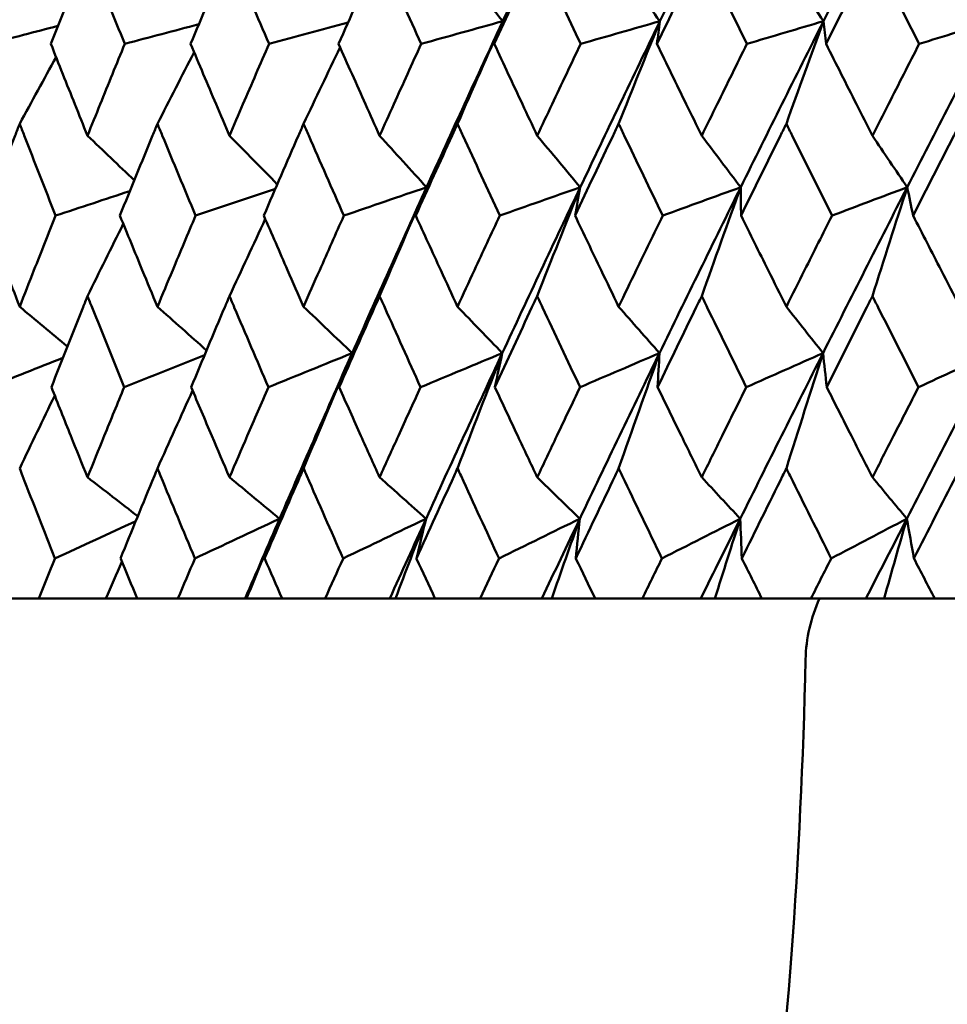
# Model space of a CAD drawing. Header units: millimetres. Extents: x 61 to 1929, y 482 to 2664.
# Tile 180 of 219: x 1230.59 to 1236.58, y 559.64 to 565.99. Entities that reach past the tile are written whole.
import ezdxf

# ---------------------------------------------------------------- set-up
doc = ezdxf.new("R2010")
doc.units = ezdxf.units.MM
doc.header["$LTSCALE"] = 10
doc.layers.add('Widoczne (ISO)', color=7, linetype='Continuous', lineweight=50)

msp = doc.modelspace()

# ---------------------------------------------------------------- linework, layer by layer
at = {"layer": 'Widoczne (ISO)'}
for p, q in [((1230.472, 562.2569), (1230.7189, 562.2569)), ((1231.1499, 562.2569), (1230.7189, 562.2569)), ((1231.3524, 562.2569), (1231.1499, 562.2569)), ((1231.3524, 562.2569), (1231.6153, 562.2569)), ((1232.049, 562.2569), (1231.6153, 562.2569)), ((1232.0581, 562.2569), (1232.049, 562.2569)), ((1232.2873, 562.2569), (1232.0581, 562.2569)), ((1232.2873, 562.2569), (1232.5652, 562.2569)), ((1232.9815, 562.2569), (1232.5652, 562.2569)), ((1233.0182, 562.2569), (1232.9815, 562.2569)), ((1233.2731, 562.2569), (1233.0182, 562.2569)), ((1233.2731, 562.2569), (1233.5649, 562.2569)), ((1233.9622, 562.2569), (1233.5649, 562.2569)), ((1234.0262, 562.2569), (1233.9622, 562.2569)), ((1234.3059, 562.2569), (1234.0262, 562.2569)), ((1234.3059, 562.2569), (1234.6104, 562.2569)), ((1234.9872, 562.2569), (1234.6104, 562.2569)), ((1235.0782, 562.2569), (1234.9872, 562.2569)), ((1235.3815, 562.2569), (1235.0782, 562.2569)), ((1235.3815, 562.2569), (1235.6976, 562.2569)), ((1236.0523, 562.2569), (1235.6976, 562.2569)), ((1236.17, 562.2569), (1236.0523, 562.2569)), ((1236.4958, 562.2569), (1236.17, 562.2569)), ((1236.4958, 562.2569), (1236.8221, 562.2569))]:
    msp.add_line(p, q, dxfattribs=at)
msp.add_circle((1245.1742, 532.2569), 50, dxfattribs=at)
msp.add_arc((1236.6629, 561.8422), 1, 155.50176, 178.68544, dxfattribs=at)
for points, knots in [([(1234.2124, 567.0518), (1234.0867, 566.7868), (1233.9621, 566.5218), (1233.7956, 566.1649), (1233.7528, 566.073), (1233.7102, 565.981)], [0.3692784, 0.3692784, 0.3692784, 0.3692784, 0.4608442, 0.4608442, 0.492629, 0.492629, 0.492629, 0.492629]), ([(1235.2468, 567.0518), (1235.1161, 566.7868), (1234.9863, 566.5218), (1234.8127, 566.1649), (1234.7681, 566.073), (1234.7235, 565.981)], [0.3692784, 0.3692784, 0.3692784, 0.3692784, 0.4608442, 0.4608442, 0.492629, 0.492629, 0.492629, 0.492629]), ([(1236.3204, 567.0518), (1236.1851, 566.7868), (1236.0507, 566.5218), (1235.8707, 566.1649), (1235.8244, 566.073), (1235.7782, 565.981)], [0.3692784, 0.3692784, 0.3692784, 0.3692784, 0.4608442, 0.4608442, 0.492629, 0.492629, 0.492629, 0.492629]), ([(1231.0321, 566.4306), (1231.0219, 566.4051), (1231.0117, 566.3795), (1230.9324, 566.1809), (1230.8638, 566.0079), (1230.7958, 565.8348)], [0.07138254, 0.07138254, 0.07138254, 0.07138254, 0.08018544, 0.08018544, 0.13983561, 0.13983561, 0.13983561, 0.13983561]), ([(1231.2724, 565.8348), (1231.2021, 566.0078), (1231.1322, 566.1808), (1231.0526, 566.3794), (1231.0423, 566.405), (1231.0321, 566.4306)], [0.02053386, 0.02053386, 0.02053386, 0.02053386, 0.08016461, 0.08016461, 0.08898694, 0.08898694, 0.08898694, 0.08898694]), ([(1231.948, 566.4306), (1231.9372, 566.4051), (1231.9263, 566.3795), (1231.8422, 566.1809), (1231.7694, 566.0079), (1231.6971, 565.8348)], [0.07138254, 0.07138254, 0.07138254, 0.07138254, 0.08018544, 0.08018544, 0.13983561, 0.13983561, 0.13983561, 0.13983561]), ([(1232.2027, 565.8348), (1232.1282, 566.0078), (1232.0542, 566.1808), (1231.9697, 566.3794), (1231.9589, 566.405), (1231.948, 566.4306)], [0.02053386, 0.02053386, 0.02053386, 0.02053386, 0.08016461, 0.08016461, 0.08898694, 0.08898694, 0.08898694, 0.08898694]), ([(1232.9161, 566.4306), (1232.9047, 566.4051), (1232.8933, 566.3795), (1232.8046, 566.1809), (1232.7279, 566.0079), (1232.6515, 565.8348)], [0.07138254, 0.07138254, 0.07138254, 0.07138254, 0.08018544, 0.08018544, 0.13983561, 0.13983561, 0.13983561, 0.13983561]), ([(1233.1841, 565.8348), (1233.1058, 566.0078), (1233.0279, 566.1808), (1232.939, 566.3794), (1232.9275, 566.405), (1232.9161, 566.4306)], [0.02053386, 0.02053386, 0.02053386, 0.02053386, 0.08016461, 0.08016461, 0.08898694, 0.08898694, 0.08898694, 0.08898694]), ([(1233.9326, 566.4306), (1233.9206, 566.4051), (1233.9087, 566.3795), (1233.8159, 566.1809), (1233.7354, 566.0079), (1233.6554, 565.8348)], [0.07138254, 0.07138254, 0.07138254, 0.07138254, 0.08018544, 0.08018544, 0.13983561, 0.13983561, 0.13983561, 0.13983561]), ([(1234.2129, 565.8348), (1234.131, 566.0078), (1234.0496, 566.1808), (1233.9565, 566.3794), (1233.9445, 566.405), (1233.9326, 566.4306)], [0.02053386, 0.02053386, 0.02053386, 0.02053386, 0.08016461, 0.08016461, 0.08898694, 0.08898694, 0.08898694, 0.08898694]), ([(1234.9934, 566.4306), (1234.981, 566.4051), (1234.9685, 566.3795), (1234.8719, 566.1809), (1234.7882, 566.0079), (1234.7048, 565.8348)], [0.07138254, 0.07138254, 0.07138254, 0.07138254, 0.08018544, 0.08018544, 0.13983561, 0.13983561, 0.13983561, 0.13983561]), ([(1235.2849, 565.8348), (1235.1999, 566.0078), (1235.1152, 566.1808), (1235.0183, 566.3794), (1235.0059, 566.405), (1234.9934, 566.4306)], [0.02053386, 0.02053386, 0.02053386, 0.02053386, 0.08016461, 0.08016461, 0.08898694, 0.08898694, 0.08898694, 0.08898694]), ([(1236.0944, 566.4306), (1236.0815, 566.4051), (1236.0687, 566.3795), (1235.9687, 566.1809), (1235.8819, 566.0079), (1235.7954, 565.8348)], [0.07138254, 0.07138254, 0.07138254, 0.07138254, 0.08018544, 0.08018544, 0.13983561, 0.13983561, 0.13983561, 0.13983561]), ([(1236.396, 565.8348), (1236.3081, 566.0078), (1236.2205, 566.1808), (1236.1202, 566.3794), (1236.1073, 566.405), (1236.0944, 566.4306)], [0.02053386, 0.02053386, 0.02053386, 0.02053386, 0.08016461, 0.08016461, 0.08898694, 0.08898694, 0.08898694, 0.08898694]), ([(1230.7958, 565.8348), (1230.8471, 565.7051), (1230.8987, 565.5754), (1230.9777, 565.378), (1231.0048, 565.3103), (1231.0321, 565.2426)], [0.01681985, 0.01681985, 0.01681985, 0.01681985, 0.06159108, 0.06159108, 0.08495433, 0.08495433, 0.08495433, 0.08495433]), ([(1231.0321, 565.2426), (1231.0593, 565.3103), (1231.0866, 565.378), (1231.1665, 565.5753), (1231.2193, 565.7051), (1231.2724, 565.8348)], [0.03825175, 0.03825175, 0.03825175, 0.03825175, 0.06160817, 0.06160817, 0.10638617, 0.10638617, 0.10638617, 0.10638617]), ([(1231.6971, 565.8348), (1231.7516, 565.7051), (1231.8064, 565.5754), (1231.8903, 565.378), (1231.9191, 565.3103), (1231.948, 565.2426)], [0.01681985, 0.01681985, 0.01681985, 0.01681985, 0.06159108, 0.06159108, 0.08495433, 0.08495433, 0.08495433, 0.08495433]), ([(1231.948, 565.2426), (1231.9769, 565.3103), (1232.0058, 565.378), (1232.0906, 565.5753), (1232.1465, 565.7051), (1232.2027, 565.8348)], [0.03825175, 0.03825175, 0.03825175, 0.03825175, 0.06160817, 0.06160817, 0.10638617, 0.10638617, 0.10638617, 0.10638617]), ([(1232.6515, 565.8348), (1232.7091, 565.7051), (1232.7669, 565.5754), (1232.8553, 565.378), (1232.8856, 565.3103), (1232.9161, 565.2426)], [0.01681985, 0.01681985, 0.01681985, 0.01681985, 0.06159108, 0.06159108, 0.08495433, 0.08495433, 0.08495433, 0.08495433]), ([(1232.9161, 565.2426), (1232.9465, 565.3103), (1232.977, 565.378), (1233.0662, 565.5753), (1233.125, 565.7051), (1233.1841, 565.8348)], [0.03825175, 0.03825175, 0.03825175, 0.03825175, 0.06160817, 0.06160817, 0.10638617, 0.10638617, 0.10638617, 0.10638617]), ([(1233.6554, 565.8348), (1233.7158, 565.7051), (1233.7763, 565.5754), (1233.8689, 565.378), (1233.9007, 565.3103), (1233.9326, 565.2426)], [0.01681985, 0.01681985, 0.01681985, 0.01681985, 0.06159108, 0.06159108, 0.08495433, 0.08495433, 0.08495433, 0.08495433]), ([(1233.9326, 565.2426), (1233.9644, 565.3103), (1233.9963, 565.378), (1234.0896, 565.5753), (1234.1511, 565.7051), (1234.2129, 565.8348)], [0.03825175, 0.03825175, 0.03825175, 0.03825175, 0.06160817, 0.06160817, 0.10638617, 0.10638617, 0.10638617, 0.10638617]), ([(1234.7048, 565.8348), (1234.7676, 565.7051), (1234.8308, 565.5754), (1234.9271, 565.378), (1234.9602, 565.3103), (1234.9934, 565.2426)], [0.01681985, 0.01681985, 0.01681985, 0.01681985, 0.06159108, 0.06159108, 0.08495433, 0.08495433, 0.08495433, 0.08495433]), ([(1234.9934, 565.2426), (1235.0266, 565.3103), (1235.0598, 565.378), (1235.1568, 565.5753), (1235.2208, 565.7051), (1235.2849, 565.8348)], [0.03825175, 0.03825175, 0.03825175, 0.03825175, 0.06160817, 0.06160817, 0.10638617, 0.10638617, 0.10638617, 0.10638617]), ([(1235.7954, 565.8348), (1235.8606, 565.7051), (1235.926, 565.5754), (1236.0258, 565.378), (1236.0601, 565.3103), (1236.0944, 565.2426)], [0.01681985, 0.01681985, 0.01681985, 0.01681985, 0.06159108, 0.06159108, 0.08495433, 0.08495433, 0.08495433, 0.08495433]), ([(1236.0944, 565.2426), (1236.1287, 565.3103), (1236.1631, 565.378), (1236.2635, 565.5753), (1236.3297, 565.7051), (1236.396, 565.8348)], [0.03825175, 0.03825175, 0.03825175, 0.03825175, 0.06160817, 0.06160817, 0.10638617, 0.10638617, 0.10638617, 0.10638617]), ([(1230.5949, 565.3196), (1230.5851, 565.2945), (1230.5754, 565.2693), (1230.4992, 565.0719), (1230.4332, 564.8996), (1230.3677, 564.7273)], [0.07597559, 0.07597559, 0.07597559, 0.07597559, 0.08464777, 0.08464777, 0.14401425, 0.14401425, 0.14401425, 0.14401425]), ([(1230.8261, 564.7273), (1230.7583, 564.8995), (1230.691, 565.0717), (1230.6144, 565.2692), (1230.6046, 565.2944), (1230.5949, 565.3196)], [0.02530969, 0.02530969, 0.02530969, 0.02530969, 0.08465152, 0.08465152, 0.09334823, 0.09334823, 0.09334823, 0.09334823]), ([(1231.4833, 565.3196), (1231.4729, 565.2945), (1231.4626, 565.2693), (1231.3814, 565.0719), (1231.311, 564.8996), (1231.2411, 564.7273)], [0.07597559, 0.07597559, 0.07597559, 0.07597559, 0.08464777, 0.08464777, 0.14401425, 0.14401425, 0.14401425, 0.14401425]), ([(1231.7293, 564.7273), (1231.6572, 564.8995), (1231.5856, 565.0717), (1231.5041, 565.2692), (1231.4937, 565.2944), (1231.4833, 565.3196)], [0.02530969, 0.02530969, 0.02530969, 0.02530969, 0.08465152, 0.08465152, 0.09334823, 0.09334823, 0.09334823, 0.09334823]), ([(1232.4257, 565.3196), (1232.4148, 565.2945), (1232.4038, 565.2693), (1232.318, 565.0719), (1232.2435, 564.8996), (1232.1695, 564.7273)], [0.07597559, 0.07597559, 0.07597559, 0.07597559, 0.08464777, 0.08464777, 0.14401425, 0.14401425, 0.14401425, 0.14401425]), ([(1232.6855, 564.7273), (1232.6095, 564.8995), (1232.5339, 565.0717), (1232.4477, 565.2692), (1232.4367, 565.2944), (1232.4257, 565.3196)], [0.02530969, 0.02530969, 0.02530969, 0.02530969, 0.08465152, 0.08465152, 0.09334823, 0.09334823, 0.09334823, 0.09334823]), ([(1233.4185, 565.3196), (1233.407, 565.2945), (1233.3955, 565.2693), (1233.3054, 565.0719), (1233.2271, 564.8996), (1233.1493, 564.7273)], [0.07597559, 0.07597559, 0.07597559, 0.07597559, 0.08464777, 0.08464777, 0.14401425, 0.14401425, 0.14401425, 0.14401425]), ([(1233.6911, 564.7273), (1233.6114, 564.8995), (1233.5321, 565.0717), (1233.4416, 565.2692), (1233.4301, 565.2944), (1233.4185, 565.3196)], [0.02530969, 0.02530969, 0.02530969, 0.02530969, 0.08465152, 0.08465152, 0.09334823, 0.09334823, 0.09334823, 0.09334823]), ([(1234.4577, 565.3196), (1234.4457, 565.2945), (1234.4337, 565.2693), (1234.3396, 565.0719), (1234.2578, 564.8996), (1234.1765, 564.7273)], [0.07597559, 0.07597559, 0.07597559, 0.07597559, 0.08464777, 0.08464777, 0.14401425, 0.14401425, 0.14401425, 0.14401425]), ([(1234.7419, 564.7273), (1234.6588, 564.8995), (1234.5762, 565.0717), (1234.4818, 565.2692), (1234.4697, 565.2944), (1234.4577, 565.3196)], [0.02530969, 0.02530969, 0.02530969, 0.02530969, 0.08465152, 0.08465152, 0.09334823, 0.09334823, 0.09334823, 0.09334823]), ([(1235.5392, 565.3196), (1235.5267, 565.2945), (1235.5142, 565.2693), (1235.4165, 565.0719), (1235.3316, 564.8996), (1235.2471, 564.7273)], [0.07597559, 0.07597559, 0.07597559, 0.07597559, 0.08464777, 0.08464777, 0.14401425, 0.14401425, 0.14401425, 0.14401425]), ([(1235.8339, 564.7273), (1235.7478, 564.8995), (1235.6621, 565.0717), (1235.5642, 565.2692), (1235.5517, 565.2944), (1235.5392, 565.3196)], [0.02530969, 0.02530969, 0.02530969, 0.02530969, 0.08465152, 0.08465152, 0.09334823, 0.09334823, 0.09334823, 0.09334823]), ([(1236.6586, 565.3196), (1236.6458, 565.2945), (1236.6329, 565.2693), (1236.532, 565.0719), (1236.4443, 564.8996), (1236.3569, 564.7273)], [0.07597559, 0.07597559, 0.07597559, 0.07597559, 0.08464777, 0.08464777, 0.14401425, 0.14401425, 0.14401425, 0.14401425]), ([(1230.3677, 564.7273), (1230.4126, 564.61), (1230.4578, 564.4926), (1230.5337, 564.2968), (1230.5642, 564.2184), (1230.5949, 564.1399)], [0.02104899, 0.02104899, 0.02104899, 0.02104899, 0.0615671, 0.0615671, 0.08866561, 0.08866561, 0.08866561, 0.08866561]), ([(1230.5949, 564.1399), (1230.6255, 564.2183), (1230.6562, 564.2968), (1230.7332, 564.4926), (1230.7795, 564.61), (1230.8261, 564.7273)], [0.03448054, 0.03448054, 0.03448054, 0.03448054, 0.06157222, 0.06157222, 0.10209717, 0.10209717, 0.10209717, 0.10209717]), ([(1231.2411, 564.7273), (1231.2891, 564.61), (1231.3373, 564.4926), (1231.4182, 564.2968), (1231.4507, 564.2184), (1231.4833, 564.1399)], [0.02104899, 0.02104899, 0.02104899, 0.02104899, 0.0615671, 0.0615671, 0.08866561, 0.08866561, 0.08866561, 0.08866561]), ([(1231.4833, 564.1399), (1231.5159, 564.2183), (1231.5486, 564.2968), (1231.6305, 564.4926), (1231.6798, 564.61), (1231.7293, 564.7273)], [0.03448054, 0.03448054, 0.03448054, 0.03448054, 0.06157222, 0.06157222, 0.10209717, 0.10209717, 0.10209717, 0.10209717]), ([(1232.1695, 564.7273), (1232.2203, 564.61), (1232.2714, 564.4926), (1232.3569, 564.2968), (1232.3913, 564.2184), (1232.4257, 564.1399)], [0.02104899, 0.02104899, 0.02104899, 0.02104899, 0.0615671, 0.0615671, 0.08866561, 0.08866561, 0.08866561, 0.08866561]), ([(1232.4257, 564.1399), (1232.4602, 564.2183), (1232.4948, 564.2968), (1232.5813, 564.4926), (1232.6333, 564.61), (1232.6855, 564.7273)], [0.03448054, 0.03448054, 0.03448054, 0.03448054, 0.06157222, 0.06157222, 0.10209717, 0.10209717, 0.10209717, 0.10209717]), ([(1233.1493, 564.7273), (1233.2027, 564.61), (1233.2563, 564.4926), (1233.3462, 564.2968), (1233.3823, 564.2184), (1233.4185, 564.1399)], [0.02104899, 0.02104899, 0.02104899, 0.02104899, 0.0615671, 0.0615671, 0.08866561, 0.08866561, 0.08866561, 0.08866561]), ([(1233.4185, 564.1399), (1233.4547, 564.2183), (1233.491, 564.2968), (1233.5817, 564.4926), (1233.6363, 564.61), (1233.6911, 564.7273)], [0.03448054, 0.03448054, 0.03448054, 0.03448054, 0.06157222, 0.06157222, 0.10209717, 0.10209717, 0.10209717, 0.10209717]), ([(1234.1765, 564.7273), (1234.2323, 564.61), (1234.2884, 564.4926), (1234.3822, 564.2968), (1234.4199, 564.2184), (1234.4577, 564.1399)], [0.02104899, 0.02104899, 0.02104899, 0.02104899, 0.0615671, 0.0615671, 0.08866561, 0.08866561, 0.08866561, 0.08866561]), ([(1234.4577, 564.1399), (1234.4955, 564.2183), (1234.5333, 564.2968), (1234.628, 564.4926), (1234.6848, 564.61), (1234.7419, 564.7273)], [0.03448054, 0.03448054, 0.03448054, 0.03448054, 0.06157222, 0.06157222, 0.10209717, 0.10209717, 0.10209717, 0.10209717]), ([(1235.2471, 564.7273), (1235.3051, 564.61), (1235.3634, 564.4926), (1235.4608, 564.2968), (1235.4999, 564.2184), (1235.5392, 564.1399)], [0.02104899, 0.02104899, 0.02104899, 0.02104899, 0.0615671, 0.0615671, 0.08866561, 0.08866561, 0.08866561, 0.08866561]), ([(1235.5392, 564.1399), (1235.5784, 564.2183), (1235.6176, 564.2968), (1235.7158, 564.4926), (1235.7748, 564.61), (1235.8339, 564.7273)], [0.03448054, 0.03448054, 0.03448054, 0.03448054, 0.06157222, 0.06157222, 0.10209717, 0.10209717, 0.10209717, 0.10209717]), ([(1236.3569, 564.7273), (1236.4169, 564.61), (1236.4771, 564.4926), (1236.5777, 564.2968), (1236.6182, 564.2184), (1236.6586, 564.1399)], [0.02104899, 0.02104899, 0.02104899, 0.02104899, 0.0615671, 0.0615671, 0.08866561, 0.08866561, 0.08866561, 0.08866561]), ([(1231.0321, 564.2082), (1231.0224, 564.184), (1231.0128, 564.1599), (1230.9347, 563.9641), (1230.8667, 563.7924), (1230.7992, 563.6208)], [0.0806421, 0.0806421, 0.0806421, 0.0806421, 0.08897282, 0.08897282, 0.14811965, 0.14811965, 0.14811965, 0.14811965]), ([(1231.2689, 563.6208), (1231.1992, 563.7923), (1231.1299, 563.9639), (1231.0515, 564.1597), (1231.0418, 564.1839), (1231.0321, 564.2082)], [0.02983351, 0.02983351, 0.02983351, 0.02983351, 0.0889495, 0.0889495, 0.09731113, 0.09731113, 0.09731113, 0.09731113]), ([(1231.948, 564.2082), (1231.9377, 564.184), (1231.9275, 564.1599), (1231.8446, 563.9641), (1231.7724, 563.7924), (1231.7007, 563.6208)], [0.0806421, 0.0806421, 0.0806421, 0.0806421, 0.08897282, 0.08897282, 0.14811965, 0.14811965, 0.14811965, 0.14811965]), ([(1232.1989, 563.6208), (1232.1251, 563.7923), (1232.0518, 563.9639), (1231.9686, 564.1597), (1231.9583, 564.1839), (1231.948, 564.2082)], [0.02983351, 0.02983351, 0.02983351, 0.02983351, 0.0889495, 0.0889495, 0.09731113, 0.09731113, 0.09731113, 0.09731113]), ([(1232.9161, 564.2082), (1232.9053, 564.184), (1232.8945, 564.1599), (1232.8072, 563.9641), (1232.731, 563.7924), (1232.6554, 563.6208)], [0.0806421, 0.0806421, 0.0806421, 0.0806421, 0.08897282, 0.08897282, 0.14811965, 0.14811965, 0.14811965, 0.14811965]), ([(1233.1802, 563.6208), (1233.1026, 563.7923), (1233.0254, 563.9639), (1232.9378, 564.1597), (1232.9269, 564.1839), (1232.9161, 564.2082)], [0.02983351, 0.02983351, 0.02983351, 0.02983351, 0.0889495, 0.0889495, 0.09731113, 0.09731113, 0.09731113, 0.09731113]), ([(1233.9326, 564.2082), (1233.9213, 564.184), (1233.91, 564.1599), (1233.8185, 563.9641), (1233.7388, 563.7924), (1233.6594, 563.6208)], [0.0806421, 0.0806421, 0.0806421, 0.0806421, 0.08897282, 0.08897282, 0.14811965, 0.14811965, 0.14811965, 0.14811965]), ([(1234.2088, 563.6208), (1234.1277, 563.7923), (1234.0469, 563.9639), (1233.9553, 564.1597), (1233.9439, 564.1839), (1233.9326, 564.2082)], [0.02983351, 0.02983351, 0.02983351, 0.02983351, 0.0889495, 0.0889495, 0.09731113, 0.09731113, 0.09731113, 0.09731113]), ([(1234.9934, 564.2082), (1234.9816, 564.184), (1234.9699, 564.1599), (1234.8747, 563.9641), (1234.7916, 563.7924), (1234.7089, 563.6208)], [0.0806421, 0.0806421, 0.0806421, 0.0806421, 0.08897282, 0.08897282, 0.14811965, 0.14811965, 0.14811965, 0.14811965]), ([(1235.2807, 563.6208), (1235.1964, 563.7923), (1235.1124, 563.9639), (1235.017, 564.1597), (1235.0052, 564.1839), (1234.9934, 564.2082)], [0.02983351, 0.02983351, 0.02983351, 0.02983351, 0.0889495, 0.0889495, 0.09731113, 0.09731113, 0.09731113, 0.09731113]), ([(1236.0944, 564.2082), (1236.0822, 564.184), (1236.0701, 564.1599), (1235.9715, 563.9641), (1235.8855, 563.7924), (1235.7998, 563.6208)], [0.0806421, 0.0806421, 0.0806421, 0.0806421, 0.08897282, 0.08897282, 0.14811965, 0.14811965, 0.14811965, 0.14811965]), ([(1236.3916, 563.6208), (1236.3044, 563.7923), (1236.2176, 563.9639), (1236.1189, 564.1597), (1236.1066, 564.1839), (1236.0944, 564.2082)], [0.02983351, 0.02983351, 0.02983351, 0.02983351, 0.0889495, 0.0889495, 0.09731113, 0.09731113, 0.09731113, 0.09731113]), ([(1230.7992, 563.6208), (1230.8408, 563.516), (1230.8827, 563.4111), (1230.9603, 563.2173), (1230.9961, 563.1284), (1231.0321, 563.0395)], [0.02528165, 0.02528165, 0.02528165, 0.02528165, 0.06150593, 0.06150593, 0.09223152, 0.09223152, 0.09223152, 0.09223152]), ([(1231.0321, 563.0395), (1231.068, 563.1284), (1231.1041, 563.2173), (1231.183, 563.4111), (1231.2258, 563.5159), (1231.2689, 563.6208)], [0.03078053, 0.03078053, 0.03078053, 0.03078053, 0.06149921, 0.06149921, 0.09773041, 0.09773041, 0.09773041, 0.09773041]), ([(1231.7007, 563.6208), (1231.7449, 563.516), (1231.7894, 563.4111), (1231.8719, 563.2173), (1231.9099, 563.1284), (1231.948, 563.0395)], [0.02528165, 0.02528165, 0.02528165, 0.02528165, 0.06150593, 0.06150593, 0.09223152, 0.09223152, 0.09223152, 0.09223152]), ([(1231.948, 563.0395), (1231.9861, 563.1284), (1232.0244, 563.2173), (1232.108, 563.4111), (1232.1534, 563.5159), (1232.1989, 563.6208)], [0.03078053, 0.03078053, 0.03078053, 0.03078053, 0.06149921, 0.06149921, 0.09773041, 0.09773041, 0.09773041, 0.09773041]), ([(1232.6554, 563.6208), (1232.702, 563.516), (1232.7489, 563.4111), (1232.8359, 563.2173), (1232.8759, 563.1284), (1232.9161, 563.0395)], [0.02528165, 0.02528165, 0.02528165, 0.02528165, 0.06150593, 0.06150593, 0.09223152, 0.09223152, 0.09223152, 0.09223152]), ([(1232.9161, 563.0395), (1232.9562, 563.1284), (1232.9965, 563.2173), (1233.0845, 563.4111), (1233.1323, 563.5159), (1233.1802, 563.6208)], [0.03078053, 0.03078053, 0.03078053, 0.03078053, 0.06149921, 0.06149921, 0.09773041, 0.09773041, 0.09773041, 0.09773041]), ([(1233.6594, 563.6208), (1233.7084, 563.516), (1233.7575, 563.4111), (1233.8486, 563.2173), (1233.8905, 563.1284), (1233.9326, 563.0395)], [0.02528165, 0.02528165, 0.02528165, 0.02528165, 0.06150593, 0.06150593, 0.09223152, 0.09223152, 0.09223152, 0.09223152]), ([(1233.9326, 563.0395), (1233.9746, 563.1284), (1234.0167, 563.2173), (1234.1088, 563.4111), (1234.1587, 563.5159), (1234.2088, 563.6208)], [0.03078053, 0.03078053, 0.03078053, 0.03078053, 0.06149921, 0.06149921, 0.09773041, 0.09773041, 0.09773041, 0.09773041]), ([(1234.7089, 563.6208), (1234.76, 563.516), (1234.8111, 563.4111), (1234.906, 563.2173), (1234.9496, 563.1284), (1234.9934, 563.0395)], [0.02528165, 0.02528165, 0.02528165, 0.02528165, 0.06150593, 0.06150593, 0.09223152, 0.09223152, 0.09223152, 0.09223152]), ([(1234.9934, 563.0395), (1235.0371, 563.1284), (1235.081, 563.2173), (1235.1767, 563.4111), (1235.2286, 563.5159), (1235.2807, 563.6208)], [0.03078053, 0.03078053, 0.03078053, 0.03078053, 0.06149921, 0.06149921, 0.09773041, 0.09773041, 0.09773041, 0.09773041]), ([(1235.7998, 563.6208), (1235.8526, 563.516), (1235.9057, 563.4111), (1236.0039, 563.2173), (1236.0491, 563.1284), (1236.0944, 563.0395)], [0.02528165, 0.02528165, 0.02528165, 0.02528165, 0.06150593, 0.06150593, 0.09223152, 0.09223152, 0.09223152, 0.09223152]), ([(1236.0944, 563.0395), (1236.1397, 563.1284), (1236.1851, 563.2173), (1236.2841, 563.4111), (1236.3378, 563.5159), (1236.3916, 563.6208)], [0.03078053, 0.03078053, 0.03078053, 0.03078053, 0.06149921, 0.06149921, 0.09773041, 0.09773041, 0.09773041, 0.09773041]), ([(1230.8219, 562.5162), (1230.752, 562.6935), (1230.6827, 562.8708), (1230.6075, 563.0645), (1230.6012, 563.0809), (1230.5949, 563.0972)], [0.0297954, 0.0297954, 0.0297954, 0.0297954, 0.09092493, 0.09092493, 0.09655955, 0.09655955, 0.09655955, 0.09655955]), ([(1231.4833, 563.0972), (1231.4766, 563.081), (1231.4699, 563.0647), (1231.3901, 562.871), (1231.3175, 562.6936), (1231.2454, 562.5162)], [0.0853813, 0.0853813, 0.0853813, 0.0853813, 0.09097809, 0.09097809, 0.15214536, 0.15214536, 0.15214536, 0.15214536]), ([(1231.7249, 562.5162), (1231.6505, 562.6935), (1231.5768, 562.8708), (1231.4968, 563.0645), (1231.49, 563.0809), (1231.4833, 563.0972)], [0.0297954, 0.0297954, 0.0297954, 0.0297954, 0.09092493, 0.09092493, 0.09655955, 0.09655955, 0.09655955, 0.09655955]), ([(1232.4257, 563.0972), (1232.4187, 563.081), (1232.4116, 563.0647), (1232.3272, 562.871), (1232.2504, 562.6936), (1232.1741, 562.5162)], [0.0853813, 0.0853813, 0.0853813, 0.0853813, 0.09097809, 0.09097809, 0.15214536, 0.15214536, 0.15214536, 0.15214536]), ([(1232.6808, 562.5162), (1232.6025, 562.6935), (1232.5245, 562.8708), (1232.44, 563.0645), (1232.4329, 563.0809), (1232.4257, 563.0972)], [0.0297954, 0.0297954, 0.0297954, 0.0297954, 0.09092493, 0.09092493, 0.09655955, 0.09655955, 0.09655955, 0.09655955]), ([(1233.4185, 563.0972), (1233.4111, 563.081), (1233.4037, 563.0647), (1233.3151, 562.871), (1233.2344, 562.6936), (1233.1541, 562.5162)], [0.0853813, 0.0853813, 0.0853813, 0.0853813, 0.09097809, 0.09097809, 0.15214536, 0.15214536, 0.15214536, 0.15214536]), ([(1233.6862, 562.5162), (1233.604, 562.6935), (1233.5222, 562.8708), (1233.4335, 563.0645), (1233.426, 563.0809), (1233.4185, 563.0972)], [0.0297954, 0.0297954, 0.0297954, 0.0297954, 0.09092493, 0.09092493, 0.09655955, 0.09655955, 0.09655955, 0.09655955]), ([(1234.4577, 563.0972), (1234.4499, 563.081), (1234.4422, 563.0647), (1234.3497, 562.871), (1234.2654, 562.6936), (1234.1815, 562.5162)], [0.0853813, 0.0853813, 0.0853813, 0.0853813, 0.09097809, 0.09097809, 0.15214536, 0.15214536, 0.15214536, 0.15214536]), ([(1234.7368, 562.5162), (1234.6512, 562.6935), (1234.5659, 562.8708), (1234.4733, 563.0645), (1234.4655, 563.0809), (1234.4577, 563.0972)], [0.0297954, 0.0297954, 0.0297954, 0.0297954, 0.09092493, 0.09092493, 0.09655955, 0.09655955, 0.09655955, 0.09655955]), ([(1235.5392, 563.0972), (1235.5311, 563.081), (1235.5231, 563.0647), (1235.4271, 562.871), (1235.3395, 562.6936), (1235.2523, 562.5162)], [0.0853813, 0.0853813, 0.0853813, 0.0853813, 0.09097809, 0.09097809, 0.15214536, 0.15214536, 0.15214536, 0.15214536]), ([(1235.8286, 562.5162), (1235.7399, 562.6935), (1235.6515, 562.8708), (1235.5554, 563.0645), (1235.5473, 563.0809), (1235.5392, 563.0972)], [0.0297954, 0.0297954, 0.0297954, 0.0297954, 0.09092493, 0.09092493, 0.09655955, 0.09655955, 0.09655955, 0.09655955]), ([(1236.6586, 563.0972), (1236.6503, 563.081), (1236.642, 563.0647), (1236.5429, 562.871), (1236.4524, 562.6936), (1236.3622, 562.5162)], [0.0853813, 0.0853813, 0.0853813, 0.0853813, 0.09097809, 0.09097809, 0.15214536, 0.15214536, 0.15214536, 0.15214536]), ([(1230.7189, 562.2569), (1230.7529, 562.3428), (1230.787, 562.4287), (1230.8215, 562.5151), (1230.8217, 562.5156), (1230.8219, 562.5162)], [0, 0, 0, 0, 0.02969567, 0.02969567, 0.02988021, 0.02988021, 0.02988021, 0.02988021]), ([(1231.2454, 562.5162), (1231.2456, 562.5156), (1231.2459, 562.5151), (1231.2814, 562.4287), (1231.3168, 562.3428), (1231.3524, 562.2569)], [0.02951568, 0.02951568, 0.02951568, 0.02951568, 0.02969929, 0.02969929, 0.05939589, 0.05939589, 0.05939589, 0.05939589]), ([(1231.6153, 562.2569), (1231.6515, 562.3428), (1231.6878, 562.4287), (1231.7244, 562.5151), (1231.7246, 562.5156), (1231.7249, 562.5162)], [0, 0, 0, 0, 0.02969567, 0.02969567, 0.02988021, 0.02988021, 0.02988021, 0.02988021]), ([(1232.1741, 562.5162), (1232.1743, 562.5156), (1232.1746, 562.5151), (1232.2122, 562.4287), (1232.2497, 562.3428), (1232.2873, 562.2569)], [0.02951568, 0.02951568, 0.02951568, 0.02951568, 0.02969929, 0.02969929, 0.05939589, 0.05939589, 0.05939589, 0.05939589]), ([(1232.5652, 562.2569), (1232.6034, 562.3428), (1232.6417, 562.4287), (1232.6804, 562.5151), (1232.6806, 562.5156), (1232.6808, 562.5162)], [0, 0, 0, 0, 0.02969567, 0.02969567, 0.02988021, 0.02988021, 0.02988021, 0.02988021]), ([(1233.1541, 562.5162), (1233.1543, 562.5156), (1233.1546, 562.5151), (1233.1941, 562.4287), (1233.2336, 562.3428), (1233.2731, 562.2569)], [0.02951568, 0.02951568, 0.02951568, 0.02951568, 0.02969929, 0.02969929, 0.05939589, 0.05939589, 0.05939589, 0.05939589]), ([(1233.5649, 562.2569), (1233.605, 562.3428), (1233.6451, 562.4287), (1233.6857, 562.5151), (1233.6859, 562.5156), (1233.6862, 562.5162)], [0, 0, 0, 0, 0.02969567, 0.02969567, 0.02988021, 0.02988021, 0.02988021, 0.02988021]), ([(1234.1815, 562.5162), (1234.1817, 562.5156), (1234.182, 562.5151), (1234.2233, 562.4287), (1234.2646, 562.3428), (1234.3059, 562.2569)], [0.02951568, 0.02951568, 0.02951568, 0.02951568, 0.02969929, 0.02969929, 0.05939589, 0.05939589, 0.05939589, 0.05939589]), ([(1234.6104, 562.2569), (1234.6522, 562.3428), (1234.6941, 562.4287), (1234.7363, 562.5151), (1234.7365, 562.5156), (1234.7368, 562.5162)], [0, 0, 0, 0, 0.02969567, 0.02969567, 0.02988021, 0.02988021, 0.02988021, 0.02988021]), ([(1235.2523, 562.5162), (1235.2526, 562.5156), (1235.2528, 562.5151), (1235.2958, 562.4287), (1235.3386, 562.3428), (1235.3815, 562.2569)], [0.02951568, 0.02951568, 0.02951568, 0.02951568, 0.02969929, 0.02969929, 0.05939589, 0.05939589, 0.05939589, 0.05939589]), ([(1235.6976, 562.2569), (1235.7409, 562.3428), (1235.7843, 562.4287), (1235.8281, 562.5151), (1235.8284, 562.5156), (1235.8286, 562.5162)], [0, 0, 0, 0, 0.02969567, 0.02969567, 0.02988021, 0.02988021, 0.02988021, 0.02988021]), ([(1236.3622, 562.5162), (1236.3625, 562.5156), (1236.3628, 562.5151), (1236.4072, 562.4287), (1236.4515, 562.3428), (1236.4958, 562.2569)], [0.02951568, 0.02951568, 0.02951568, 0.02951568, 0.02969929, 0.02969929, 0.05939589, 0.05939589, 0.05939589, 0.05939589]), ([(1230.6469, 548.0238), (1231.2858, 548.564), (1231.8638, 549.1807), (1232.898, 550.5671), (1233.3542, 551.3369), (1234.1448, 553.0293), (1234.4792, 553.9521), (1235.0263, 555.9506), (1235.2389, 557.0264), (1235.5424, 559.331), (1235.6332, 560.5598), (1235.6632, 561.8652)], [1, 1, 1, 1, 1.1906229, 1.1906229, 1.3812459, 1.3812459, 1.5718688, 1.5718688, 1.7624917, 1.7624917, 1.9531146, 1.9531146, 1.9531146, 1.9531146])]:
    msp.add_open_spline(points, degree=3, knots=knots, dxfattribs=at)
for points in [[(1233.4185, 566.3468), (1233.5157, 566.2247), (1233.6129, 566.1027), (1233.7102, 565.981)], [(1234.4577, 566.3468), (1234.5462, 566.2247), (1234.6349, 566.1027), (1234.7235, 565.981)], [(1235.5392, 566.3468), (1235.6188, 566.2247), (1235.6984, 566.1027), (1235.7782, 565.981)], [(1231.7502, 565.9617), (1231.5909, 565.9194), (1231.4317, 565.8771), (1231.2724, 565.8348)], [(1232.7126, 565.973), (1232.5426, 565.9269), (1232.3726, 565.8809), (1232.2027, 565.8348)], [(1233.7102, 565.981), (1233.5348, 565.9323), (1233.3595, 565.8835), (1233.1841, 565.8348)], [(1233.7102, 565.981), (1233.5446, 565.6241), (1233.3808, 565.2672), (1233.2189, 564.9102)], [(1233.4185, 565.3196), (1233.5153, 565.5406), (1233.6125, 565.7611), (1233.7102, 565.981)], [(1233.7102, 565.981), (1233.6919, 565.9323), (1233.6736, 565.8835), (1233.6554, 565.8348)], [(1234.7235, 565.981), (1234.5508, 565.6241), (1234.3797, 565.2672), (1234.2102, 564.9102)], [(1234.7235, 565.981), (1234.5533, 565.9323), (1234.3831, 565.8835), (1234.2129, 565.8348)], [(1234.4577, 565.3196), (1234.5459, 565.5406), (1234.6345, 565.7611), (1234.7235, 565.981)], [(1234.7235, 565.981), (1234.7173, 565.9323), (1234.711, 565.8835), (1234.7048, 565.8348)], [(1235.7782, 565.981), (1235.599, 565.6241), (1235.4212, 565.2672), (1235.2449, 564.9102)], [(1235.7782, 565.981), (1235.6138, 565.9323), (1235.4494, 565.8835), (1235.2849, 565.8348)], [(1235.5392, 565.3196), (1235.6185, 565.5406), (1235.6981, 565.7611), (1235.7782, 565.981)], [(1235.7782, 565.981), (1235.7839, 565.9323), (1235.7896, 565.8835), (1235.7954, 565.8348)], [(1236.8699, 565.981), (1236.6849, 565.6241), (1236.5011, 565.2672), (1236.3187, 564.9102)], [(1236.8699, 565.981), (1236.7119, 565.9323), (1236.554, 565.8835), (1236.396, 565.8348)], [(1230.8415, 565.9509), (1230.6934, 565.9122), (1230.5452, 565.8735), (1230.397, 565.8348)], [(1231.4833, 565.3196), (1231.5618, 565.4737), (1231.6406, 565.6275), (1231.7197, 565.781)], [(1232.4257, 565.3196), (1232.504, 565.4844), (1232.5825, 565.6488), (1232.6612, 565.8129)], [(1230.5949, 565.3196), (1230.6728, 565.4632), (1230.751, 565.6066), (1230.8295, 565.7497)], [(1231.0321, 565.2426), (1231.1326, 565.1468), (1231.2332, 565.051), (1231.3339, 564.9554)], [(1231.948, 565.2426), (1232.0507, 565.1379), (1232.1535, 565.0333), (1232.2563, 564.9289)], [(1232.9161, 565.2426), (1233.017, 565.1317), (1233.1179, 565.0209), (1233.2189, 564.9102)], [(1233.9326, 565.2426), (1234.0251, 565.1317), (1234.1176, 565.0209), (1234.2102, 564.9102)], [(1234.9934, 565.2426), (1235.0772, 565.1317), (1235.161, 565.0209), (1235.2449, 564.9102)], [(1236.0944, 565.2426), (1236.1691, 565.1317), (1236.2439, 565.0209), (1236.3187, 564.9102)], [(1231.3053, 564.8852), (1231.1456, 564.8326), (1230.9858, 564.78), (1230.8261, 564.7273)], [(1232.2438, 564.8999), (1232.0723, 564.8424), (1231.9008, 564.7849), (1231.7293, 564.7273)], [(1233.2189, 564.9102), (1233.0411, 564.8493), (1232.8633, 564.7883), (1232.6855, 564.7273)], [(1233.2189, 564.9102), (1233.057, 564.5536), (1232.8971, 564.1969), (1232.739, 563.8404)], [(1232.9161, 564.2082), (1233.0165, 564.4428), (1233.1174, 564.6768), (1233.2189, 564.9102)], [(1233.2189, 564.9102), (1233.1956, 564.8493), (1233.1724, 564.7883), (1233.1493, 564.7273)], [(1234.2102, 564.9102), (1234.0372, 564.8493), (1233.8641, 564.7883), (1233.6911, 564.7273)], [(1234.2102, 564.9102), (1234.0409, 564.5536), (1233.8733, 564.1969), (1233.7073, 563.8404)], [(1233.9326, 564.2082), (1234.0246, 564.4428), (1234.1172, 564.6768), (1234.2102, 564.9102)], [(1234.2102, 564.9102), (1234.1989, 564.8493), (1234.1877, 564.7883), (1234.1765, 564.7273)], [(1235.2449, 564.9102), (1235.0687, 564.5536), (1234.8941, 564.1969), (1234.721, 563.8404)], [(1235.2449, 564.9102), (1235.0772, 564.8493), (1234.9096, 564.7883), (1234.7419, 564.7273)], [(1234.9934, 564.2082), (1235.0768, 564.4428), (1235.1606, 564.6768), (1235.2449, 564.9102)], [(1235.2449, 564.9102), (1235.2456, 564.8493), (1235.2463, 564.7883), (1235.2471, 564.7273)], [(1236.3187, 564.9102), (1236.1364, 564.5536), (1235.9554, 564.1969), (1235.7759, 563.8404)], [(1236.3187, 564.9102), (1236.1571, 564.8493), (1235.9955, 564.7883), (1235.8339, 564.7273)], [(1236.0944, 564.2082), (1236.1688, 564.4428), (1236.2435, 564.6768), (1236.3187, 564.9102)], [(1236.3187, 564.9102), (1236.3314, 564.8493), (1236.3441, 564.7883), (1236.3569, 564.7273)], [(1231.948, 564.2082), (1232.0247, 564.3743), (1232.1017, 564.5401), (1232.1789, 564.7056)], [(1231.0321, 564.2082), (1231.1088, 564.3636), (1231.1858, 564.5188), (1231.2631, 564.6737)], [(1230.5949, 564.1399), (1230.6974, 564.054), (1230.7999, 563.9683), (1230.9025, 563.8826)], [(1231.4833, 564.1399), (1231.5888, 564.0458), (1231.6944, 563.9517), (1231.8, 563.8578)], [(1232.4257, 564.1399), (1232.5301, 564.0399), (1232.6345, 563.9401), (1232.739, 563.8404)], [(1233.4185, 564.1399), (1233.5147, 564.0399), (1233.611, 563.9401), (1233.7073, 563.8404)], [(1234.4577, 564.1399), (1234.5454, 564.0399), (1234.6332, 563.9401), (1234.721, 563.8404)], [(1235.5392, 564.1399), (1235.618, 564.0399), (1235.6969, 563.9401), (1235.7759, 563.8404)], [(1230.8735, 563.8092), (1230.7135, 563.7464), (1230.5536, 563.6836), (1230.3937, 563.6208)], [(1231.7873, 563.8275), (1231.6145, 563.7586), (1231.4417, 563.6897), (1231.2689, 563.6208)], [(1232.739, 563.8404), (1232.559, 563.7672), (1232.379, 563.694), (1232.1989, 563.6208)], [(1232.739, 563.8404), (1232.581, 563.4842), (1232.425, 563.1282), (1232.2709, 562.7723)], [(1232.4257, 563.0972), (1232.5295, 563.3456), (1232.6339, 563.5933), (1232.739, 563.8404)], [(1232.739, 563.8404), (1232.711, 563.7672), (1232.6832, 563.694), (1232.6554, 563.6208)], [(1233.7073, 563.8404), (1233.5316, 563.7672), (1233.3559, 563.694), (1233.1802, 563.6208)], [(1233.7073, 563.8404), (1233.5416, 563.4842), (1233.3776, 563.1282), (1233.2153, 562.7723)], [(1233.4185, 563.0972), (1233.5142, 563.3456), (1233.6105, 563.5933), (1233.7073, 563.8404)], [(1233.7073, 563.8404), (1233.6913, 563.7672), (1233.6753, 563.694), (1233.6594, 563.6208)], [(1234.721, 563.8404), (1234.5481, 563.4842), (1234.3767, 563.1282), (1234.207, 562.7723)], [(1234.721, 563.8404), (1234.5503, 563.7672), (1234.3795, 563.694), (1234.2088, 563.6208)], [(1234.4577, 563.0972), (1234.5449, 563.3456), (1234.6327, 563.5933), (1234.721, 563.8404)], [(1234.721, 563.8404), (1234.7169, 563.7672), (1234.7129, 563.694), (1234.7089, 563.6208)], [(1235.7759, 563.8404), (1235.5965, 563.4842), (1235.4185, 563.1282), (1235.2419, 562.7723)], [(1235.7759, 563.8404), (1235.6108, 563.7672), (1235.4458, 563.694), (1235.2807, 563.6208)], [(1235.5392, 563.0972), (1235.6176, 563.3456), (1235.6965, 563.5933), (1235.7759, 563.8404)], [(1235.7759, 563.8404), (1235.7838, 563.7672), (1235.7917, 563.694), (1235.7998, 563.6208)], [(1236.8679, 563.8404), (1236.6827, 563.4842), (1236.4988, 563.1282), (1236.3161, 562.7723)], [(1236.8679, 563.8404), (1236.7091, 563.7672), (1236.5504, 563.694), (1236.3916, 563.6208)], [(1230.5949, 563.0972), (1230.6698, 563.2541), (1230.745, 563.4107), (1230.8206, 563.567)], [(1231.4833, 563.0972), (1231.5585, 563.2648), (1231.634, 563.4321), (1231.7098, 563.5992)], [(1231.0321, 563.0395), (1231.1402, 562.9557), (1231.2483, 562.8721), (1231.3564, 562.7885)], [(1231.948, 563.0395), (1232.0556, 562.9503), (1232.1632, 562.8613), (1232.2709, 562.7723)], [(1232.9161, 563.0395), (1233.0158, 562.9503), (1233.1156, 562.8613), (1233.2153, 562.7723)], [(1233.9326, 563.0395), (1234.024, 562.9503), (1234.1155, 562.8613), (1234.207, 562.7723)], [(1234.9934, 563.0395), (1235.0762, 562.9503), (1235.1591, 562.8613), (1235.2419, 562.7723)], [(1236.0944, 563.0395), (1236.1683, 562.9503), (1236.2422, 562.8613), (1236.3161, 562.7723)], [(1231.3435, 562.7567), (1231.1696, 562.6766), (1230.9958, 562.5964), (1230.8219, 562.5162)], [(1232.2709, 562.7723), (1232.0889, 562.687), (1231.9069, 562.6016), (1231.7249, 562.5162)], [(1232.2709, 562.7723), (1232.1965, 562.6005), (1232.1225, 562.4286), (1232.049, 562.2569)], [(1232.0581, 562.2569), (1232.1287, 562.429), (1232.1997, 562.6008), (1232.2709, 562.7723)], [(1232.2709, 562.7723), (1232.2385, 562.687), (1232.2063, 562.6016), (1232.1741, 562.5162)], [(1233.2153, 562.7723), (1233.0372, 562.687), (1232.859, 562.6016), (1232.6808, 562.5162)], [(1233.2153, 562.7723), (1233.137, 562.6005), (1233.0591, 562.4286), (1232.9815, 562.2569)], [(1233.0182, 562.2569), (1233.0836, 562.429), (1233.1493, 562.6008), (1233.2153, 562.7723)], [(1233.2153, 562.7723), (1233.1948, 562.687), (1233.1744, 562.6016), (1233.1541, 562.5162)], [(1234.207, 562.7723), (1234.0334, 562.687), (1233.8598, 562.6016), (1233.6862, 562.5162)], [(1234.207, 562.7723), (1234.125, 562.6005), (1234.0434, 562.4286), (1233.9622, 562.2569)], [(1234.0262, 562.2569), (1234.0862, 562.429), (1234.1465, 562.6008), (1234.207, 562.7723)], [(1234.207, 562.7723), (1234.1984, 562.687), (1234.1899, 562.6016), (1234.1815, 562.5162)], [(1235.2419, 562.7723), (1235.0736, 562.687), (1234.9052, 562.6016), (1234.7368, 562.5162)], [(1235.2419, 562.7723), (1235.1567, 562.6005), (1235.0717, 562.4286), (1234.9872, 562.2569)], [(1235.0782, 562.2569), (1235.1325, 562.429), (1235.1871, 562.6008), (1235.2419, 562.7723)], [(1235.2419, 562.7723), (1235.2453, 562.687), (1235.2487, 562.6016), (1235.2523, 562.5162)], [(1236.3161, 562.7723), (1236.1536, 562.687), (1235.9911, 562.6016), (1235.8286, 562.5162)], [(1236.3161, 562.7723), (1236.2279, 562.6005), (1236.1399, 562.4286), (1236.0523, 562.2569)], [(1236.17, 562.2569), (1236.2185, 562.429), (1236.2672, 562.6008), (1236.3161, 562.7723)], [(1236.3161, 562.7723), (1236.3314, 562.687), (1236.3468, 562.6016), (1236.3622, 562.5162)], [(1231.1499, 562.2569), (1231.1846, 562.3361), (1231.2195, 562.4153), (1231.2544, 562.4944)]]:
    msp.add_open_spline(points, degree=3, dxfattribs=at)

doc.saveas('drawing.dxf')
